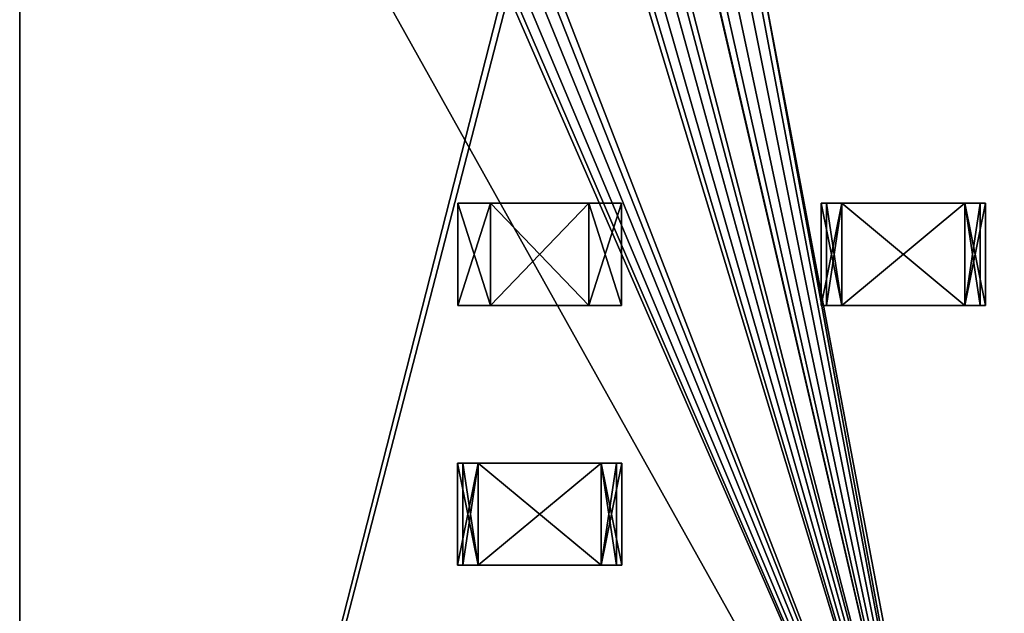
# Model space of a CAD drawing. Extents: x 0 to 185, y 0 to 44.
# Tile 2 of 23: x 0 to 12, y 28 to 35. Entities that reach past the tile are written whole.
import ezdxf

# ---------------------------------------------------------------- set-up
doc = ezdxf.new("R2010")
doc.units = 0
doc.header["$MEASUREMENT"] = 0
doc.layers.get('0').update_dxf_attribs({"color": 13, "linetype": 'CONTINUOUS'})

# ---------------------------------------------------------------- blocks, each defined once
blk = doc.blocks.new('C0805')
for p, q in [((-0.6, 0.625), (-1, 0.625)), ((-1, 0.625), (-1, 0.625, 0.8)), ((-1, -0.625), (-1, 0.625)), ((-1, 0.625, 0.8), (-0.6, 0.625, 0.8)), ((-1, -0.625, 0.8), (-1, 0.625, 0.8)), ((0.6, 0.625), (-0.6, 0.625)), ((-0.6, 0.625), (-0.6, 0.625, 0.1)), ((-0.6, 0.625, 0.1), (-0.6, 0.625, 0.8)), ((-0.6, -0.625), (-0.6, 0.625)), ((-0.6, -0.625, 0.1), (-0.6, 0.625, 0.1)), ((-0.6, 0.625, 0.8), (0.6, 0.625, 0.8)), ((-0.6, -0.625, 0.8), (-0.6, 0.625, 0.8)), ((0.6, 0.625, 0.8), (0.6, 0.625, 0.1)), ((0.6, -0.625, 0.1), (0.6, 0.625, 0.1)), ((0.6, -0.625), (0.6, 0.625)), ((1, 0.625), (0.6, 0.625)), ((0.6, 0.625, 0.1), (0.6, 0.625)), ((0.6, 0.625, 0.8), (1, 0.625, 0.8)), ((0.6, -0.625, 0.8), (0.6, 0.625, 0.8)), ((1, 0.625, 0.8), (1, 0.625)), ((1, -0.625), (1, 0.625)), ((1, -0.625, 0.8), (1, 0.625, 0.8)), ((-1, -0.625), (-1, -0.625, 0.8)), ((-0.6, -0.625), (-1, -0.625)), ((-1, -0.625, 0.8), (-0.6, -0.625, 0.8)), ((0.6, -0.625), (-0.6, -0.625)), ((-0.6, -0.625, 0.1), (-0.6, -0.625, 0.8)), ((-0.6, -0.625), (-0.6, -0.625, 0.1)), ((-0.6, -0.625, 0.8), (0.6, -0.625, 0.8)), ((1, -0.625), (0.6, -0.625)), ((0.6, -0.625, 0.8), (1, -0.625, 0.8)), ((0.6, -0.625, 0.1), (0.6, -0.625)), ((0.6, -0.625, 0.8), (0.6, -0.625, 0.1)), ((1, -0.625, 0.8), (1, -0.625))]:
    blk.add_line(p, q)
at = {"color": 9}
mesh = blk.add_polyface(dxfattribs=at)
corners = [(-1, 0.625, 0.8), (-0.6, 0.625), (-1, 0.625), (-0.6, 0.625, 0.1), (-0.6, 0.625, 0.8)]
mesh.append_faces([[corners[k] for k in face] for face in [(0, 1, 2), (3, 0, 4)]], dxfattribs={"vtx0": -1, "color": 9})
mesh.append_faces([[corners[k] for k in face] for face in [(1, 0, 3)]], dxfattribs={"vtx0": -1, "vtx1": -1, "color": 9})
mesh = blk.add_polyface(dxfattribs=at)
corners = [(-0.6, 0.625), (-1, -0.625), (-1, 0.625), (-0.6, -0.625)]
mesh.append_faces([[corners[k] for k in face] for face in [(0, 1, 2), (1, 0, 3)]], dxfattribs={"vtx0": -1, "color": 9})
mesh = blk.add_polyface(dxfattribs=at)
corners = [(-1, 0.625, 0.8), (-1, -0.625), (-1, -0.625, 0.8), (-1, 0.625)]
mesh.append_faces([[corners[k] for k in face] for face in [(0, 1, 2), (1, 0, 3)]], dxfattribs={"vtx0": -1, "color": 9})
mesh = blk.add_polyface(dxfattribs=at)
corners = [(-0.6, -0.625, 0.8), (-1, 0.625, 0.8), (-1, -0.625, 0.8), (-0.6, 0.625, 0.8)]
mesh.append_faces([[corners[k] for k in face] for face in [(0, 1, 2), (1, 0, 3)]], dxfattribs={"vtx0": -1, "color": 9})
at = {"color": 43}
mesh = blk.add_polyface(dxfattribs=at)
corners = [(-0.6, 0.625, 0.1), (0.6, 0.625), (-0.6, 0.625), (0.6, 0.625, 0.1), (-0.6, 0.625, 0.8), (0.6, 0.625, 0.8)]
mesh.append_faces([[corners[k] for k in face] for face in [(0, 1, 2), (3, 4, 5)]], dxfattribs={"vtx0": -1, "color": 43})
mesh.append_faces([[corners[k] for k in face] for face in [(1, 0, 3)]], dxfattribs={"vtx0": -1, "vtx1": -1, "color": 43})
mesh.append_faces([[corners[k] for k in face] for face in [(3, 0, 4)]], dxfattribs={"vtx0": -1, "vtx2": -1, "color": 43})
mesh = blk.add_polyface(dxfattribs=at)
corners = [(0.6, 0.625), (-0.6, -0.625), (-0.6, 0.625), (0.6, -0.625)]
mesh.append_faces([[corners[k] for k in face] for face in [(0, 1, 2), (1, 0, 3)]], dxfattribs={"vtx0": -1, "color": 43})
mesh = blk.add_polyface()
corners = [(-0.6, 0.625, 0.1), (-0.6, -0.625, 0.8), (-0.6, -0.625, 0.1), (-0.6, 0.625, 0.8)]
mesh.append_faces([[corners[k] for k in face] for face in [(0, 1, 2), (1, 0, 3)]], dxfattribs={"vtx0": -1})
mesh = blk.add_polyface()
corners = [(-0.6, 0.625), (-0.6, -0.625, 0.1), (-0.6, -0.625), (-0.6, 0.625, 0.1)]
mesh.append_faces([[corners[k] for k in face] for face in [(0, 1, 2), (1, 0, 3)]], dxfattribs={"vtx0": -1})
mesh = blk.add_polyface(dxfattribs=at)
corners = [(0.6, -0.625, 0.8), (-0.6, 0.625, 0.8), (-0.6, -0.625, 0.8), (0.6, 0.625, 0.8)]
mesh.append_faces([[corners[k] for k in face] for face in [(0, 1, 2), (1, 0, 3)]], dxfattribs={"vtx0": -1, "color": 43})
at = {"color": 9}
mesh = blk.add_polyface(dxfattribs=at)
corners = [(0.6, 0.625, 0.1), (1, 0.625), (0.6, 0.625), (1, 0.625, 0.8), (0.6, 0.625, 0.8)]
mesh.append_faces([[corners[k] for k in face] for face in [(0, 1, 2), (3, 0, 4)]], dxfattribs={"vtx0": -1, "color": 9})
mesh.append_faces([[corners[k] for k in face] for face in [(1, 0, 3)]], dxfattribs={"vtx0": -1, "vtx1": -1, "color": 9})
mesh = blk.add_polyface(dxfattribs=at)
corners = [(1, 0.625), (0.6, -0.625), (0.6, 0.625), (1, -0.625)]
mesh.append_faces([[corners[k] for k in face] for face in [(0, 1, 2), (1, 0, 3)]], dxfattribs={"vtx0": -1, "color": 9})
mesh = blk.add_polyface()
corners = [(0.6, 0.625, 0.1), (0.6, -0.625), (0.6, -0.625, 0.1), (0.6, 0.625)]
mesh.append_faces([[corners[k] for k in face] for face in [(0, 1, 2), (1, 0, 3)]], dxfattribs={"vtx0": -1})
mesh = blk.add_polyface()
corners = [(0.6, 0.625, 0.8), (0.6, -0.625, 0.1), (0.6, -0.625, 0.8), (0.6, 0.625, 0.1)]
mesh.append_faces([[corners[k] for k in face] for face in [(0, 1, 2), (1, 0, 3)]], dxfattribs={"vtx0": -1})
mesh = blk.add_polyface(dxfattribs=at)
corners = [(1, -0.625, 0.8), (0.6, 0.625, 0.8), (0.6, -0.625, 0.8), (1, 0.625, 0.8)]
mesh.append_faces([[corners[k] for k in face] for face in [(0, 1, 2), (1, 0, 3)]], dxfattribs={"vtx0": -1, "color": 9})
mesh = blk.add_polyface(dxfattribs=at)
corners = [(1, 0.625), (1, -0.625, 0.8), (1, -0.625), (1, 0.625, 0.8)]
mesh.append_faces([[corners[k] for k in face] for face in [(0, 1, 2), (1, 0, 3)]], dxfattribs={"vtx0": -1, "color": 9})
mesh = blk.add_polyface(dxfattribs=at)
corners = [(-0.6, -0.625, 0.1), (-1, -0.625), (-0.6, -0.625), (-1, -0.625, 0.8), (-0.6, -0.625, 0.8)]
mesh.append_faces([[corners[k] for k in face] for face in [(0, 1, 2), (3, 0, 4)]], dxfattribs={"vtx0": -1, "color": 9})
mesh.append_faces([[corners[k] for k in face] for face in [(1, 0, 3)]], dxfattribs={"vtx0": -1, "vtx1": -1, "color": 9})
at = {"color": 43}
mesh = blk.add_polyface(dxfattribs=at)
corners = [(0.6, -0.625, 0.1), (-0.6, -0.625), (0.6, -0.625), (-0.6, -0.625, 0.1), (-0.6, -0.625, 0.8), (0.6, -0.625, 0.8)]
mesh.append_faces([[corners[k] for k in face] for face in [(0, 1, 2), (4, 0, 5)]], dxfattribs={"vtx0": -1, "color": 43})
mesh.append_faces([[corners[k] for k in face] for face in [(1, 0, 3), (3, 0, 4)]], dxfattribs={"vtx0": -1, "vtx1": -1, "color": 43})
at = {"color": 9}
mesh = blk.add_polyface(dxfattribs=at)
corners = [(1, -0.625, 0.8), (0.6, -0.625), (1, -0.625), (0.6, -0.625, 0.1), (0.6, -0.625, 0.8)]
mesh.append_faces([[corners[k] for k in face] for face in [(0, 1, 2), (3, 0, 4)]], dxfattribs={"vtx0": -1, "color": 9})
mesh.append_faces([[corners[k] for k in face] for face in [(1, 0, 3)]], dxfattribs={"vtx0": -1, "vtx1": -1, "color": 9})
blk = doc.blocks.new('R0805')
for p, q in [((-1.00192, 0.624, 0.603), (-0.75144, 0.624, 0.603)), ((-0.75144, 0.624), (-1.00192, 0.624)), ((-1.00192, 0.624), (-1.00192, 0.624, 0.603)), ((-1.00192, -0.624, 0.603), (-1.00192, 0.624, 0.603)), ((-1.00192, -0.624), (-1.00192, 0.624)), ((-0.75144, 0.624, 0.067), (-0.9393, 0.624, 0.067)), ((-0.9393, 0.624, 0.067), (-0.9393, 0.624, 0.536)), ((-0.9393, 0.624, 0.536), (-0.75144, 0.624, 0.536)), ((-0.9393, -0.624, 0.067), (-0.9393, 0.624, 0.067)), ((-0.75144, 0.624, 0.603), (0.75144, 0.624, 0.603)), ((0.75144, 0.624), (-0.75144, 0.624)), ((-0.75144, 0.624), (-0.75144, 0.624, 0.067)), ((-0.75144, 0.624, 0.536), (-0.75144, 0.624, 0.603)), ((-0.75144, -0.624, 0.603), (-0.75144, 0.624, 0.603)), ((-0.75144, -0.624), (-0.75144, 0.624)), ((-0.75144, -0.624, 0.067), (-0.75144, 0.624, 0.067)), ((-0.75144, -0.624, 0.536), (-0.75144, 0.624, 0.536)), ((0.75144, 0.624, 0.536), (0.9393, 0.624, 0.536)), ((0.9393, 0.624, 0.067), (0.75144, 0.624, 0.067)), ((0.75144, -0.624, 0.536), (0.75144, 0.624, 0.536)), ((0.75144, -0.624, 0.067), (0.75144, 0.624, 0.067)), ((0.75144, -0.624), (0.75144, 0.624)), ((1.00192, 0.624), (0.75144, 0.624)), ((0.75144, 0.624, 0.067), (0.75144, 0.624)), ((0.75144, 0.624, 0.603), (0.75144, 0.624, 0.536)), ((0.75144, 0.624, 0.603), (1.00192, 0.624, 0.603)), ((0.75144, -0.624, 0.603), (0.75144, 0.624, 0.603)), ((0.9393, 0.624, 0.536), (0.9393, 0.624, 0.067)), ((0.9393, -0.624, 0.067), (0.9393, 0.624, 0.067)), ((0.9393, -0.624, 0.536), (0.9393, 0.624, 0.536)), ((1.00192, 0.624, 0.603), (1.00192, 0.624)), ((1.00192, -0.624), (1.00192, 0.624)), ((1.00192, -0.624, 0.603), (1.00192, 0.624, 0.603)), ((-1.00192, -0.624), (-1.00192, -0.624, 0.603)), ((-1.00192, -0.624, 0.603), (-0.75144, -0.624, 0.603)), ((-0.75144, -0.624), (-1.00192, -0.624)), ((-0.9393, -0.624, 0.536), (-0.75144, -0.624, 0.536)), ((-0.9393, -0.624, 0.067), (-0.9393, -0.624, 0.536)), ((-0.75144, -0.624, 0.067), (-0.9393, -0.624, 0.067)), ((-0.75144, -0.624, 0.603), (0.75144, -0.624, 0.603)), ((0.75144, -0.624), (-0.75144, -0.624)), ((-0.75144, -0.624, 0.536), (-0.75144, -0.624, 0.603)), ((-0.75144, -0.624), (-0.75144, -0.624, 0.067)), ((1.00192, -0.624), (0.75144, -0.624)), ((0.75144, -0.624, 0.603), (1.00192, -0.624, 0.603)), ((0.75144, -0.624, 0.067), (0.75144, -0.624)), ((0.9393, -0.624, 0.067), (0.75144, -0.624, 0.067)), ((0.75144, -0.624, 0.536), (0.9393, -0.624, 0.536)), ((0.75144, -0.624, 0.603), (0.75144, -0.624, 0.536)), ((0.9393, -0.624, 0.536), (0.9393, -0.624, 0.067)), ((1.00192, -0.624, 0.603), (1.00192, -0.624))]:
    blk.add_line(p, q)
at = {"color": 9}
blk.add_line((-0.9393, -0.624, 0.536), (-0.9393, 0.624, 0.536), dxfattribs=at)
mesh = blk.add_polyface(dxfattribs=at)
corners = [(-1.00192, 0.624), (-0.9393, 0.624, 0.067), (-0.75144, 0.624), (-1.00192, 0.624, 0.603), (-0.9393, 0.624, 0.536), (-0.75144, 0.624, 0.536), (-0.75144, 0.624, 0.603), (-0.75144, 0.624, 0.067)]
mesh.append_faces([[corners[k] for k in face] for face in [(5, 3, 6)]], dxfattribs={"vtx0": -1, "color": 9})
mesh.append_faces([[corners[k] for k in face] for face in [(0, 1, 2), (1, 3, 4), (4, 3, 5)]], dxfattribs={"vtx0": -1, "vtx1": -1, "color": 9})
mesh.append_faces([[corners[k] for k in face] for face in [(1, 0, 3)]], dxfattribs={"vtx0": -1, "vtx2": -1, "color": 9})
mesh.append_faces([[corners[k] for k in face] for face in [(7, 2, 1)]], dxfattribs={"vtx1": -1, "color": 9})
mesh = blk.add_polyface(dxfattribs=at)
corners = [(-0.75144, -0.624, 0.603), (-1.00192, 0.624, 0.603), (-1.00192, -0.624, 0.603), (-0.75144, 0.624, 0.603)]
mesh.append_faces([[corners[k] for k in face] for face in [(0, 1, 2), (1, 0, 3)]], dxfattribs={"vtx0": -1, "color": 9})
mesh = blk.add_polyface(dxfattribs=at)
corners = [(-0.75144, 0.624), (-1.00192, -0.624), (-1.00192, 0.624), (-0.75144, -0.624)]
mesh.append_faces([[corners[k] for k in face] for face in [(0, 1, 2), (1, 0, 3)]], dxfattribs={"vtx0": -1, "color": 9})
at = {"color": 254}
mesh = blk.add_polyface(dxfattribs=at)
corners = [(-1.00192, 0.624, 0.603), (-1.00192, -0.624), (-1.00192, -0.624, 0.603), (-1.00192, 0.624)]
mesh.append_faces([[corners[k] for k in face] for face in [(0, 1, 2), (1, 0, 3)]], dxfattribs={"vtx0": -1, "color": 254})
at = {"color": 7}
mesh = blk.add_polyface(dxfattribs=at)
corners = [(-0.75144, 0.624, 0.603), (0.75144, 0.624, 0.536), (-0.75144, 0.624, 0.536), (0.75144, 0.624, 0.603), (-0.9393, 0.624, 0.536), (-0.75144, 0.624, 0.067), (-0.9393, 0.624, 0.067), (0.75144, 0.624, 0.067), (0.9393, 0.624, 0.067), (0.9393, 0.624, 0.536), (0.75144, 0.624), (-0.75144, 0.624)]
mesh.append_faces([[corners[k] for k in face] for face in [(1, 0, 3), (4, 5, 6), (5, 10, 11)]], dxfattribs={"vtx0": -1, "color": 7})
mesh.append_faces([[corners[k] for k in face] for face in [(0, 1, 2), (7, 4, 8), (8, 4, 9), (9, 2, 1), (10, 5, 7)]], dxfattribs={"vtx0": -1, "vtx1": -1, "color": 7})
mesh.append_faces([[corners[k] for k in face] for face in [(5, 4, 7)]], dxfattribs={"vtx0": -1, "vtx1": -1, "vtx2": -1, "color": 7})
mesh.append_faces([[corners[k] for k in face] for face in [(9, 4, 2)]], dxfattribs={"vtx0": -1, "vtx2": -1, "color": 7})
mesh = blk.add_polyface()
corners = [(-0.75144, 0.624, 0.536), (-0.9393, -0.624, 0.536), (-0.9393, 0.624, 0.536), (-0.75144, -0.624, 0.536)]
mesh.append_faces([[corners[k] for k in face] for face in [(0, 1, 2), (1, 0, 3)]], dxfattribs={"vtx0": -1})
mesh = blk.add_polyface()
corners = [(-0.9393, 0.624, 0.067), (-0.9393, -0.624, 0.536), (-0.9393, -0.624, 0.067), (-0.9393, 0.624, 0.536)]
mesh.append_faces([[corners[k] for k in face] for face in [(0, 1, 2), (1, 0, 3)]], dxfattribs={"vtx0": -1})
mesh = blk.add_polyface()
corners = [(-0.75144, -0.624, 0.067), (-0.9393, 0.624, 0.067), (-0.9393, -0.624, 0.067), (-0.75144, 0.624, 0.067)]
mesh.append_faces([[corners[k] for k in face] for face in [(0, 1, 2), (1, 0, 3)]], dxfattribs={"vtx0": -1})
at = {"color": 250}
mesh = blk.add_polyface(dxfattribs=at)
corners = [(0.75144, -0.624, 0.603), (-0.75144, 0.624, 0.603), (-0.75144, -0.624, 0.603), (0.75144, 0.624, 0.603)]
mesh.append_faces([[corners[k] for k in face] for face in [(0, 1, 2), (1, 0, 3)]], dxfattribs={"vtx0": -1, "color": 250})
at = {"color": 7}
mesh = blk.add_polyface(dxfattribs=at)
corners = [(0.75144, 0.624), (-0.75144, -0.624), (-0.75144, 0.624), (0.75144, -0.624)]
mesh.append_faces([[corners[k] for k in face] for face in [(0, 1, 2), (1, 0, 3)]], dxfattribs={"vtx0": -1, "color": 7})
mesh = blk.add_polyface()
corners = [(-0.75144, 0.624, 0.536), (-0.75144, -0.624, 0.603), (-0.75144, -0.624, 0.536), (-0.75144, 0.624, 0.603)]
mesh.append_faces([[corners[k] for k in face] for face in [(0, 1, 2), (1, 0, 3)]], dxfattribs={"vtx0": -1})
mesh = blk.add_polyface()
corners = [(-0.75144, 0.624), (-0.75144, -0.624, 0.067), (-0.75144, -0.624), (-0.75144, 0.624, 0.067)]
mesh.append_faces([[corners[k] for k in face] for face in [(0, 1, 2), (1, 0, 3)]], dxfattribs={"vtx0": -1})
mesh = blk.add_polyface()
corners = [(0.75144, 0.624, 0.536), (0.75144, -0.624, 0.603), (0.75144, -0.624, 0.536), (0.75144, 0.624, 0.603)]
mesh.append_faces([[corners[k] for k in face] for face in [(0, 1, 2), (1, 0, 3)]], dxfattribs={"vtx0": -1})
at = {"color": 9}
mesh = blk.add_polyface(dxfattribs=at)
corners = [(0.75144, 0.624, 0.603), (0.9393, 0.624, 0.536), (0.75144, 0.624, 0.536), (0.75144, 0.624, 0.067), (1.00192, 0.624), (0.75144, 0.624), (0.9393, 0.624, 0.067), (1.00192, 0.624, 0.603)]
mesh.append_faces([[corners[k] for k in face] for face in [(0, 1, 2), (3, 4, 5)]], dxfattribs={"vtx0": -1, "color": 9})
mesh.append_faces([[corners[k] for k in face] for face in [(4, 6, 7), (7, 1, 0)]], dxfattribs={"vtx0": -1, "vtx1": -1, "color": 9})
mesh.append_faces([[corners[k] for k in face] for face in [(4, 3, 6), (7, 6, 1)]], dxfattribs={"vtx0": -1, "vtx2": -1, "color": 9})
mesh = blk.add_polyface(dxfattribs=at)
corners = [(1.00192, 0.624), (0.75144, -0.624), (0.75144, 0.624), (1.00192, -0.624)]
mesh.append_faces([[corners[k] for k in face] for face in [(0, 1, 2), (1, 0, 3)]], dxfattribs={"vtx0": -1, "color": 9})
mesh = blk.add_polyface()
corners = [(0.75144, 0.624, 0.067), (0.75144, -0.624), (0.75144, -0.624, 0.067), (0.75144, 0.624)]
mesh.append_faces([[corners[k] for k in face] for face in [(0, 1, 2), (1, 0, 3)]], dxfattribs={"vtx0": -1})
mesh = blk.add_polyface()
corners = [(0.9393, -0.624, 0.067), (0.75144, 0.624, 0.067), (0.75144, -0.624, 0.067), (0.9393, 0.624, 0.067)]
mesh.append_faces([[corners[k] for k in face] for face in [(0, 1, 2), (1, 0, 3)]], dxfattribs={"vtx0": -1})
mesh = blk.add_polyface()
corners = [(0.9393, 0.624, 0.536), (0.75144, -0.624, 0.536), (0.75144, 0.624, 0.536), (0.9393, -0.624, 0.536)]
mesh.append_faces([[corners[k] for k in face] for face in [(0, 1, 2), (1, 0, 3)]], dxfattribs={"vtx0": -1})
mesh = blk.add_polyface(dxfattribs=at)
corners = [(1.00192, -0.624, 0.603), (0.75144, 0.624, 0.603), (0.75144, -0.624, 0.603), (1.00192, 0.624, 0.603)]
mesh.append_faces([[corners[k] for k in face] for face in [(0, 1, 2), (1, 0, 3)]], dxfattribs={"vtx0": -1, "color": 9})
mesh = blk.add_polyface()
corners = [(0.9393, 0.624, 0.536), (0.9393, -0.624, 0.067), (0.9393, -0.624, 0.536), (0.9393, 0.624, 0.067)]
mesh.append_faces([[corners[k] for k in face] for face in [(0, 1, 2), (1, 0, 3)]], dxfattribs={"vtx0": -1})
mesh = blk.add_polyface(dxfattribs=at)
corners = [(1.00192, 0.624), (1.00192, -0.624, 0.603), (1.00192, -0.624), (1.00192, 0.624, 0.603)]
mesh.append_faces([[corners[k] for k in face] for face in [(0, 1, 2), (1, 0, 3)]], dxfattribs={"vtx0": -1, "color": 9})
mesh = blk.add_polyface(dxfattribs=at)
corners = [(-0.75144, -0.624, 0.603), (-0.9393, -0.624, 0.536), (-0.75144, -0.624, 0.536), (-0.75144, -0.624, 0.067), (-1.00192, -0.624), (-0.75144, -0.624), (-0.9393, -0.624, 0.067), (-1.00192, -0.624, 0.603)]
mesh.append_faces([[corners[k] for k in face] for face in [(0, 1, 2), (3, 4, 5)]], dxfattribs={"vtx0": -1, "color": 9})
mesh.append_faces([[corners[k] for k in face] for face in [(4, 6, 7), (7, 1, 0)]], dxfattribs={"vtx0": -1, "vtx1": -1, "color": 9})
mesh.append_faces([[corners[k] for k in face] for face in [(4, 3, 6), (7, 6, 1)]], dxfattribs={"vtx0": -1, "vtx2": -1, "color": 9})
at = {"color": 7}
mesh = blk.add_polyface(dxfattribs=at)
corners = [(0.9393, -0.624, 0.536), (0.75144, -0.624, 0.067), (0.9393, -0.624, 0.067), (0.75144, -0.624, 0.603), (-0.75144, -0.624, 0.536), (0.75144, -0.624, 0.536), (-0.75144, -0.624, 0.603), (-0.75144, -0.624), (0.75144, -0.624), (-0.75144, -0.624, 0.067), (-0.9393, -0.624, 0.067), (-0.9393, -0.624, 0.536)]
mesh.append_faces([[corners[k] for k in face] for face in [(0, 1, 2), (4, 3, 6), (1, 7, 8)]], dxfattribs={"vtx0": -1, "color": 7})
mesh.append_faces([[corners[k] for k in face] for face in [(3, 4, 5), (7, 1, 9), (9, 1, 10), (10, 1, 11), (11, 5, 4)]], dxfattribs={"vtx0": -1, "vtx1": -1, "color": 7})
mesh.append_faces([[corners[k] for k in face] for face in [(11, 1, 0)]], dxfattribs={"vtx0": -1, "vtx1": -1, "vtx2": -1, "color": 7})
mesh.append_faces([[corners[k] for k in face] for face in [(11, 0, 5)]], dxfattribs={"vtx0": -1, "vtx2": -1, "color": 7})
at = {"color": 9}
mesh = blk.add_polyface(dxfattribs=at)
corners = [(1.00192, -0.624), (0.9393, -0.624, 0.067), (0.75144, -0.624), (1.00192, -0.624, 0.603), (0.9393, -0.624, 0.536), (0.75144, -0.624, 0.536), (0.75144, -0.624, 0.603), (0.75144, -0.624, 0.067)]
mesh.append_faces([[corners[k] for k in face] for face in [(5, 3, 6)]], dxfattribs={"vtx0": -1, "color": 9})
mesh.append_faces([[corners[k] for k in face] for face in [(0, 1, 2), (1, 3, 4), (4, 3, 5)]], dxfattribs={"vtx0": -1, "vtx1": -1, "color": 9})
mesh.append_faces([[corners[k] for k in face] for face in [(1, 0, 3)]], dxfattribs={"vtx0": -1, "vtx2": -1, "color": 9})
mesh.append_faces([[corners[k] for k in face] for face in [(7, 2, 1)]], dxfattribs={"vtx1": -1, "color": 9})

msp = doc.modelspace()

# ---------------------------------------------------------------- linework, layer by layer
for p, q in [((0, 43.5, 0.8), (0, 12.5, 0.8)), ((0, 43.5, -0.8), (0, 12.5, -0.8))]:
    msp.add_line(p, q)

# ---------------------------------------------------------------- block references
at = {"rotation": -180}
for name, p in [('C0805', (6.35, 32.38, 0.8)), ('R0805', (10.79, 32.38, 0.8)), ('R0805', (6.35, 29.21, 0.8))]:
    msp.add_blockref(name, p, dxfattribs=at)

# ---------------------------------------------------------------- meshes
at = {"color": 7}
mesh = msp.add_polyface(dxfattribs=at)
corners = [(16.97, 35.85, 0.8), (9.07, 35.7, 0.8), (11.39, 23.43, 0.8), (11.35, 23.28, 0.8), (11.5, 23.54, 0.8), (11.65, 23.58, 0.8), (11.8, 23.54, 0.8), (11.91, 23.43, 0.8), (11.95, 23.28, 0.8), (16.93, 35.7, 0.8), (0, 12.5, 0.8), (11.39, 23.13, 0.8), (0, 43.5, 0.8), (11.5, 23.02, 0.8), (11.65, 22.98, 0.8), (5.97, 35.55, 0.8), (6.08, 35.44, 0.8), (6.23, 35.4, 0.8), (6.38, 35.44, 0.8), (6.49, 35.55, 0.8), (6.53, 35.7, 0.8), (7.24, 36.82, 0.8), (7.35, 36.71, 0.8), (7.5, 36.67, 0.8), (7.65, 36.71, 0.8), (7.76, 36.82, 0.8), (7.8, 36.97, 0.8), (8.47, 35.7, 0.8), (8.51, 35.55, 0.8), (8.62, 35.44, 0.8), (8.77, 35.4, 0.8), (8.92, 35.44, 0.8), (9.03, 35.55, 0.8), (31.575, 28.898, 0.8), (17.08, 35.44, 0.8), (16.97, 35.55, 0.8), (17.53, 35.7, 0.8), (19.62, 35.44, 0.8), (18.24, 36.82, 0.8), (18.35, 36.71, 0.8), (19.51, 35.55, 0.8), (18.8, 36.97, 0.8), (19.47, 35.7, 0.8)]
mesh.append_faces([[corners[k] for k in face] for face in [(2, 1, 3), (0, 8, 9), (10, 11, 12), (11, 10, 13), (13, 10, 14), (15, 11, 16), (16, 11, 17), (17, 11, 18), (18, 11, 19), (19, 11, 20), (21, 11, 22), (22, 11, 23), (23, 11, 24), (24, 3, 25), (25, 3, 26), (27, 3, 28), (28, 3, 29), (29, 3, 30), (30, 3, 31), (31, 3, 32), (32, 3, 1)]], dxfattribs={"vtx0": -1, "vtx1": -1, "color": 7})
mesh.append_faces([[corners[k] for k in face] for face in [(0, 1, 2), (12, 11, 15), (20, 11, 21), (26, 3, 27), (8, 33, 34), (36, 37, 38)]], dxfattribs={"vtx0": -1, "vtx1": -1, "vtx2": -1, "color": 7})
mesh.append_faces([[corners[k] for k in face] for face in [(0, 2, 4), (0, 4, 5), (0, 5, 6), (0, 6, 7), (0, 7, 8), (24, 11, 3), (8, 34, 35), (8, 35, 9), (39, 37, 40), (41, 40, 42)]], dxfattribs={"vtx0": -1, "vtx2": -1, "color": 7})
mesh = msp.add_polyface(dxfattribs=at)
corners = [(0, 43.5, 0.8), (7.5, 37.27, 0.8), (185, 43.5, 0.8), (7.65, 37.23, 0.8), (7.76, 37.12, 0.8), (7.8, 36.97, 0.8), (18.5, 37.27, 0.8), (18.65, 37.23, 0.8), (18.76, 37.12, 0.8), (18.8, 36.97, 0.8), (19.77, 36, 0.8), (19.92, 35.96, 0.8), (20.03, 35.85, 0.8), (20.07, 35.7, 0.8), (32.5, 32.35, 0.8), (31.575, 32.102, 0.8), (30.898, 31.425, 0.8), (30.65, 30.5, 0.8), (33.425, 32.102, 0.8), (11.65, 22.98, 0.8), (0, 12.5, 0.8), (167.5, 12.5, 0.8), (11.8, 23.02, 0.8), (11.91, 23.13, 0.8), (11.95, 23.28, 0.8), (32.5, 28.65, 0.8), (31.575, 28.898, 0.8), (17.08, 35.44, 0.8), (17.23, 35.4, 0.8), (17.38, 35.44, 0.8), (17.49, 35.55, 0.8), (17.53, 35.7, 0.8), (19.62, 35.44, 0.8), (19.77, 35.4, 0.8), (19.92, 35.44, 0.8), (20.03, 35.55, 0.8), (30.898, 29.575, 0.8), (33.425, 28.898, 0.8), (34.102, 29.575, 0.8), (34.35, 30.5, 0.8)]
mesh.append_faces([[corners[k] for k in face] for face in [(0, 1, 2), (14, 13, 15), (15, 13, 16), (16, 13, 17), (19, 21, 22), (22, 21, 23), (23, 21, 24), (27, 26, 28), (28, 26, 29), (29, 26, 30), (30, 26, 31), (32, 26, 33), (33, 26, 34), (34, 26, 35), (35, 26, 13), (25, 21, 37), (37, 21, 38), (38, 21, 39)]], dxfattribs={"vtx0": -1, "vtx1": -1, "color": 7})
mesh.append_faces([[corners[k] for k in face] for face in [(2, 5, 6), (2, 9, 10), (2, 13, 14), (24, 21, 25), (31, 26, 32)]], dxfattribs={"vtx0": -1, "vtx1": -1, "vtx2": -1, "color": 7})
mesh.append_faces([[corners[k] for k in face] for face in [(2, 1, 3), (2, 3, 4), (2, 4, 5), (2, 6, 7), (2, 7, 8), (2, 8, 9), (2, 10, 11), (2, 11, 12), (2, 12, 13), (2, 14, 18), (19, 20, 21), (24, 25, 26), (13, 26, 36), (13, 36, 17)]], dxfattribs={"vtx0": -1, "vtx2": -1, "color": 7})
mesh = msp.add_polyface(dxfattribs=at)
corners = [(0, 43.5, -0.8), (5.93, 35.7, -0.8), (0, 12.5, -0.8), (9.07, 35.7, -0.8), (16.97, 35.85, -0.8), (11.39, 23.43, -0.8), (11.35, 23.28, -0.8), (11.5, 23.54, -0.8), (11.65, 23.58, -0.8), (11.8, 23.54, -0.8), (11.91, 23.43, -0.8), (11.95, 23.28, -0.8), (16.93, 35.7, -0.8), (11.65, 22.98, -0.8), (11.5, 23.02, -0.8), (11.39, 23.13, -0.8), (5.97, 35.55, -0.8), (6.08, 35.44, -0.8), (6.23, 35.4, -0.8), (6.38, 35.44, -0.8), (6.49, 35.55, -0.8), (6.53, 35.7, -0.8), (7.24, 36.82, -0.8), (7.35, 36.71, -0.8), (7.5, 36.67, -0.8), (7.65, 36.71, -0.8), (7.76, 36.82, -0.8), (7.8, 36.97, -0.8), (8.47, 35.7, -0.8), (8.51, 35.55, -0.8), (8.62, 35.44, -0.8), (8.77, 35.4, -0.8), (8.92, 35.44, -0.8), (9.03, 35.55, -0.8), (31.575, 28.898, -0.8), (17.08, 35.44, -0.8), (16.97, 35.55, -0.8), (19.62, 35.44, -0.8), (17.53, 35.7, -0.8), (18.24, 36.82, -0.8), (18.35, 36.71, -0.8), (19.51, 35.55, -0.8)]
mesh.append_faces([[corners[k] for k in face] for face in [(0, 1, 2), (5, 4, 7), (7, 4, 8), (8, 4, 9), (9, 4, 10), (10, 4, 11), (13, 2, 14), (14, 2, 15), (16, 2, 1), (15, 25, 6), (35, 11, 36), (36, 11, 12), (37, 40, 41)]], dxfattribs={"vtx0": -1, "vtx1": -1, "color": 7})
mesh.append_faces([[corners[k] for k in face] for face in [(3, 4, 5), (15, 2, 16), (15, 21, 22), (6, 27, 28), (34, 11, 35), (37, 38, 39)]], dxfattribs={"vtx0": -1, "vtx1": -1, "vtx2": -1, "color": 7})
mesh.append_faces([[corners[k] for k in face] for face in [(3, 5, 6), (11, 4, 12), (15, 16, 17), (15, 17, 18), (15, 18, 19), (15, 19, 20), (15, 20, 21), (15, 22, 23), (15, 23, 24), (15, 24, 25), (6, 25, 26), (6, 26, 27), (6, 28, 29), (6, 29, 30), (6, 30, 31), (6, 31, 32), (6, 32, 33), (6, 33, 3)]], dxfattribs={"vtx0": -1, "vtx2": -1, "color": 7})
mesh = msp.add_polyface(dxfattribs=at)
corners = [(7.5, 37.27, -0.8), (0, 43.5, -0.8), (185, 43.5, -0.8), (7.65, 37.23, -0.8), (7.76, 37.12, -0.8), (7.8, 36.97, -0.8), (18.5, 37.27, -0.8), (18.65, 37.23, -0.8), (18.76, 37.12, -0.8), (18.8, 36.97, -0.8), (19.77, 36, -0.8), (19.92, 35.96, -0.8), (20.03, 35.85, -0.8), (20.07, 35.7, -0.8), (32.5, 32.35, -0.8), (31.575, 32.102, -0.8), (30.898, 31.425, -0.8), (30.65, 30.5, -0.8), (33.425, 32.102, -0.8), (0, 12.5, -0.8), (11.65, 22.98, -0.8), (167.5, 12.5, -0.8), (11.8, 23.02, -0.8), (11.91, 23.13, -0.8), (11.95, 23.28, -0.8), (32.5, 28.65, -0.8), (31.575, 28.898, -0.8), (17.08, 35.44, -0.8), (17.23, 35.4, -0.8), (17.38, 35.44, -0.8), (17.49, 35.55, -0.8), (17.53, 35.7, -0.8), (19.62, 35.44, -0.8), (19.77, 35.4, -0.8), (19.92, 35.44, -0.8), (20.03, 35.55, -0.8), (30.898, 29.575, -0.8), (33.425, 28.898, -0.8), (34.102, 29.575, -0.8), (34.35, 30.5, -0.8)]
mesh.append_faces([[corners[k] for k in face] for face in [(0, 2, 3), (3, 2, 4), (4, 2, 5), (6, 2, 7), (7, 2, 8), (8, 2, 9), (10, 2, 11), (11, 2, 12), (12, 2, 13), (14, 2, 18), (19, 20, 21), (25, 24, 26), (26, 13, 36), (36, 13, 17)]], dxfattribs={"vtx0": -1, "vtx1": -1, "color": 7})
mesh.append_faces([[corners[k] for k in face] for face in [(5, 2, 6), (9, 2, 10), (13, 2, 14), (21, 24, 25), (26, 31, 32)]], dxfattribs={"vtx0": -1, "vtx1": -1, "vtx2": -1, "color": 7})
mesh.append_faces([[corners[k] for k in face] for face in [(0, 1, 2), (13, 14, 15), (13, 15, 16), (13, 16, 17), (21, 20, 22), (21, 22, 23), (21, 23, 24), (26, 27, 28), (26, 28, 29), (26, 29, 30), (26, 30, 31), (26, 32, 33), (26, 33, 34), (26, 34, 35), (26, 35, 13), (21, 25, 37), (21, 37, 38), (21, 38, 39)]], dxfattribs={"vtx0": -1, "vtx2": -1, "color": 7})
at = {"color": 244}
mesh = msp.add_polyface(dxfattribs=at)
corners = [(0, 43.5, 0.8), (0, 12.5, -0.8), (0, 12.5, 0.8), (0, 43.5, -0.8)]
mesh.append_faces([[corners[k] for k in face] for face in [(0, 1, 2), (1, 0, 3)]], dxfattribs={"vtx0": -1, "color": 244})

doc.saveas('drawing.dxf')
